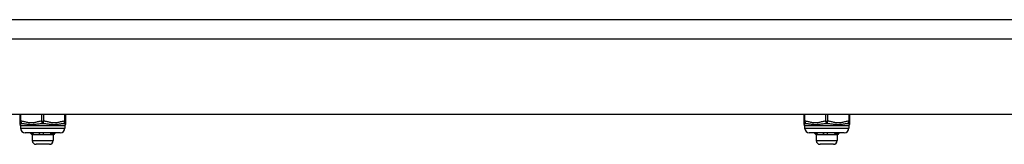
# Model space of a CAD drawing. Header units: inches. Extents: x 5 to 161, y 9 to 87.
# Tile 137 of 195: x 13.1 to 21.42, y 72.39 to 73.44. Entities that reach past the tile are written whole.
import ezdxf

# ---------------------------------------------------------------- set-up
doc = ezdxf.new("R2010")
doc.units = ezdxf.units.IN
doc.header["$MEASUREMENT"] = 0
doc.layers.add('Visible Edges(ANSI)', color=7, linetype='Continuous', lineweight=25)
doc.layers.add('Visible Tangent Edges(ANSI)', color=7, linetype='Continuous', lineweight=25)

msp = doc.modelspace()

# ---------------------------------------------------------------- linework, layer by layer
at = {"layer": 'Visible Edges(ANSI)'}
for p, q in [((34.4775, 73.4448), (4.8815, 73.4448)), ((34.4775, 72.6448), (4.8815, 72.6448)), ((13.1004, 72.6448), (13.1004, 72.588)), ((13.4901, 72.588), (13.4901, 72.6448)), ((19.7251, 72.6448), (19.7251, 72.588)), ((20.1149, 72.588), (20.1149, 72.6448)), ((13.1082, 72.5489), (13.1082, 72.5292)), ((13.4823, 72.5489), (13.4823, 72.5292)), ((13.4901, 72.5725), (13.4901, 72.588)), ((19.7251, 72.588), (19.7251, 72.5725)), ((19.733, 72.5489), (19.733, 72.5292)), ((20.107, 72.5489), (20.107, 72.5292)), ((20.1149, 72.5725), (20.1149, 72.588)), ((13.4429, 72.4898), (13.1476, 72.4898)), ((13.2067, 72.4713), (13.1881, 72.4898)), ((13.2143, 72.4713), (13.2067, 72.4713)), ((13.2067, 72.4713), (13.2067, 72.424)), ((13.286, 72.4713), (13.2143, 72.4713)), ((13.3669, 72.4713), (13.286, 72.4713)), ((13.3838, 72.4713), (13.3669, 72.4713)), ((13.3838, 72.4713), (13.3937, 72.4811)), ((13.3838, 72.4713), (13.3838, 72.424)), ((13.3937, 72.4811), (13.4024, 72.4898)), ((20.0676, 72.4898), (19.7724, 72.4898)), ((19.8314, 72.4713), (19.8129, 72.4898)), ((19.8391, 72.4713), (19.8314, 72.4713)), ((19.8314, 72.4713), (19.8314, 72.424)), ((19.9107, 72.4713), (19.8391, 72.4713)), ((19.9917, 72.4713), (19.9107, 72.4713)), ((20.0086, 72.4713), (19.9917, 72.4713)), ((20.0086, 72.4713), (20.0184, 72.4811)), ((20.0086, 72.4713), (20.0086, 72.424)), ((20.0184, 72.4811), (20.0271, 72.4898)), ((13.3523, 72.3925), (13.2382, 72.3925)), ((19.9771, 72.3925), (19.8629, 72.3925))]:
    msp.add_line(p, q, dxfattribs=at)
at = {"layer": 'Visible Edges(ANSI)', "flags": 128}
for points in [[(13.2079, 72.4726), (13.2072, 72.4734), (13.2065, 72.4741), (13.2058, 72.4748), (13.2051, 72.4755), (13.2045, 72.4762), (13.2038, 72.4769), (13.2031, 72.4776), (13.2024, 72.4784), (13.2017, 72.4791), (13.201, 72.4798), (13.2003, 72.4805), (13.1996, 72.4812), (13.199, 72.4819), (13.1983, 72.4827), (13.1976, 72.4834), (13.1969, 72.4841), (13.1962, 72.4848), (13.1955, 72.4855), (13.1948, 72.4862), (13.1941, 72.4869), (13.1934, 72.4877), (13.1927, 72.4884), (13.192, 72.4891), (13.1914, 72.4898)], [(13.2035, 72.4898), (13.2042, 72.4891), (13.2049, 72.4884), (13.2056, 72.4877), (13.2063, 72.4869), (13.207, 72.4862), (13.2078, 72.4855), (13.2085, 72.4848), (13.2092, 72.4841), (13.2099, 72.4834), (13.2106, 72.4827), (13.2114, 72.4819), (13.2121, 72.4812), (13.2128, 72.4805), (13.2135, 72.4798), (13.2142, 72.4791), (13.2149, 72.4784), (13.2156, 72.4776), (13.2164, 72.4769), (13.2171, 72.4762), (13.2178, 72.4755), (13.2185, 72.4748), (13.2192, 72.4741), (13.2199, 72.4734), (13.2206, 72.4726)], [(13.2079, 72.4726), (13.2079, 72.4732), (13.2078, 72.4737), (13.2078, 72.4743), (13.2078, 72.4748), (13.2078, 72.4754), (13.2078, 72.4759), (13.2078, 72.4765), (13.2078, 72.477), (13.2077, 72.4776), (13.2077, 72.4781), (13.2077, 72.4787), (13.2077, 72.4792), (13.2077, 72.4797), (13.2077, 72.4803), (13.2076, 72.4808), (13.2076, 72.4814), (13.2076, 72.4819), (13.2076, 72.4825), (13.2076, 72.483), (13.2076, 72.4836), (13.2076, 72.4841), (13.2075, 72.4847), (13.2075, 72.4852), (13.2075, 72.4858)], [(13.2143, 72.4713), (13.214, 72.4713), (13.2138, 72.4713), (13.2135, 72.4713), (13.2132, 72.4713), (13.213, 72.4713), (13.2127, 72.4713), (13.2124, 72.4714), (13.2122, 72.4714), (13.2119, 72.4715), (13.2116, 72.4715), (13.2113, 72.4716), (13.2111, 72.4716), (13.2108, 72.4717), (13.2105, 72.4717), (13.2103, 72.4718), (13.21, 72.4719), (13.2097, 72.472), (13.2095, 72.472), (13.2092, 72.4721), (13.2089, 72.4722), (13.2087, 72.4723), (13.2084, 72.4724), (13.2081, 72.4725), (13.2079, 72.4726)], [(13.2206, 72.4726), (13.2204, 72.4725), (13.2201, 72.4724), (13.2199, 72.4723), (13.2196, 72.4722), (13.2193, 72.4721), (13.2191, 72.472), (13.2188, 72.472), (13.2185, 72.4719), (13.2183, 72.4718), (13.218, 72.4717), (13.2178, 72.4717), (13.2175, 72.4716), (13.2172, 72.4715), (13.217, 72.4715), (13.2167, 72.4714), (13.2164, 72.4714), (13.2162, 72.4714), (13.2159, 72.4713), (13.2157, 72.4713), (13.2154, 72.4713), (13.2151, 72.4713), (13.2149, 72.4713), (13.2146, 72.4713), (13.2143, 72.4713)], [(13.2702, 72.4726), (13.27, 72.4734), (13.2698, 72.4741), (13.2697, 72.4748), (13.2695, 72.4755), (13.2694, 72.4762), (13.2692, 72.4769), (13.269, 72.4776), (13.2688, 72.4784), (13.2687, 72.4791), (13.2685, 72.4798), (13.2683, 72.4805), (13.2682, 72.4812), (13.268, 72.4819), (13.2678, 72.4827), (13.2676, 72.4834), (13.2674, 72.4841), (13.2673, 72.4848), (13.2671, 72.4855), (13.2669, 72.4862), (13.2667, 72.4869), (13.2665, 72.4877), (13.2663, 72.4884), (13.2661, 72.4891), (13.266, 72.4898)], [(13.2702, 72.4726), (13.2701, 72.4734), (13.27, 72.4741), (13.2699, 72.4748), (13.2698, 72.4755), (13.2698, 72.4762), (13.2697, 72.4769), (13.2696, 72.4776), (13.2695, 72.4784), (13.2694, 72.4791), (13.2693, 72.4798), (13.2693, 72.4805), (13.2692, 72.4812), (13.2691, 72.4819), (13.269, 72.4827), (13.2689, 72.4834), (13.2689, 72.4841), (13.2688, 72.4848), (13.2687, 72.4855), (13.2686, 72.4862), (13.2685, 72.4869), (13.2684, 72.4877), (13.2684, 72.4884), (13.2683, 72.4891), (13.2682, 72.4898)], [(13.286, 72.4713), (13.2853, 72.4713), (13.2847, 72.4713), (13.284, 72.4713), (13.2833, 72.4713), (13.2827, 72.4713), (13.282, 72.4713), (13.2813, 72.4714), (13.2807, 72.4714), (13.28, 72.4715), (13.2794, 72.4715), (13.2787, 72.4716), (13.278, 72.4716), (13.2774, 72.4717), (13.2767, 72.4717), (13.2761, 72.4718), (13.2754, 72.4719), (13.2748, 72.472), (13.2741, 72.472), (13.2734, 72.4721), (13.2728, 72.4722), (13.2721, 72.4723), (13.2715, 72.4724), (13.2708, 72.4725), (13.2702, 72.4726)], [(13.3015, 72.4726), (13.3008, 72.4725), (13.3002, 72.4724), (13.2996, 72.4723), (13.2989, 72.4722), (13.2983, 72.4721), (13.2976, 72.472), (13.297, 72.472), (13.2963, 72.4719), (13.2957, 72.4718), (13.2951, 72.4717), (13.2944, 72.4717), (13.2938, 72.4716), (13.2931, 72.4715), (13.2925, 72.4715), (13.2918, 72.4714), (13.2912, 72.4714), (13.2905, 72.4714), (13.2899, 72.4713), (13.2892, 72.4713), (13.2886, 72.4713), (13.2879, 72.4713), (13.2873, 72.4713), (13.2866, 72.4713), (13.286, 72.4713)], [(13.2972, 72.4898), (13.2974, 72.4891), (13.2976, 72.4884), (13.2978, 72.4877), (13.298, 72.4869), (13.2981, 72.4862), (13.2983, 72.4855), (13.2985, 72.4848), (13.2987, 72.4841), (13.2989, 72.4834), (13.2991, 72.4827), (13.2993, 72.4819), (13.2994, 72.4812), (13.2996, 72.4805), (13.2998, 72.4798), (13.3, 72.4791), (13.3001, 72.4784), (13.3003, 72.4776), (13.3005, 72.4769), (13.3007, 72.4762), (13.3008, 72.4755), (13.301, 72.4748), (13.3012, 72.4741), (13.3013, 72.4734), (13.3015, 72.4726)], [(13.3575, 72.4726), (13.3581, 72.4734), (13.3586, 72.4741), (13.3591, 72.4748), (13.3596, 72.4755), (13.3601, 72.4762), (13.3607, 72.4769), (13.3612, 72.4776), (13.3617, 72.4784), (13.3622, 72.4791), (13.3627, 72.4798), (13.3632, 72.4805), (13.3638, 72.4812), (13.3643, 72.4819), (13.3648, 72.4827), (13.3653, 72.4834), (13.3658, 72.4841), (13.3663, 72.4848), (13.3668, 72.4855), (13.3673, 72.4862), (13.3678, 72.4869), (13.3683, 72.4877), (13.3688, 72.4884), (13.3693, 72.4891), (13.3698, 72.4898)], [(13.3669, 72.4713), (13.3665, 72.4713), (13.3661, 72.4713), (13.3657, 72.4713), (13.3653, 72.4713), (13.3649, 72.4713), (13.3646, 72.4713), (13.3642, 72.4714), (13.3638, 72.4714), (13.3634, 72.4715), (13.363, 72.4715), (13.3626, 72.4716), (13.3622, 72.4716), (13.3618, 72.4717), (13.3614, 72.4717), (13.361, 72.4718), (13.3607, 72.4719), (13.3603, 72.472), (13.3599, 72.472), (13.3595, 72.4721), (13.3591, 72.4722), (13.3587, 72.4723), (13.3583, 72.4724), (13.3579, 72.4725), (13.3575, 72.4726)], [(13.3761, 72.4726), (13.3757, 72.4725), (13.3753, 72.4724), (13.3749, 72.4723), (13.3746, 72.4722), (13.3742, 72.4721), (13.3738, 72.472), (13.3734, 72.472), (13.373, 72.4719), (13.3727, 72.4718), (13.3723, 72.4717), (13.3719, 72.4717), (13.3715, 72.4716), (13.3711, 72.4715), (13.3707, 72.4715), (13.3704, 72.4714), (13.37, 72.4714), (13.3696, 72.4714), (13.3692, 72.4713), (13.3688, 72.4713), (13.3684, 72.4713), (13.3681, 72.4713), (13.3677, 72.4713), (13.3673, 72.4713), (13.3669, 72.4713)], [(13.3761, 72.4726), (13.3761, 72.4734), (13.376, 72.4741), (13.376, 72.4748), (13.3759, 72.4755), (13.3759, 72.4762), (13.3759, 72.4769), (13.3758, 72.4776), (13.3758, 72.4784), (13.3758, 72.4791), (13.3757, 72.4798), (13.3757, 72.4805), (13.3756, 72.4812), (13.3756, 72.4819), (13.3756, 72.4827), (13.3755, 72.4834), (13.3755, 72.4841), (13.3754, 72.4848), (13.3754, 72.4855), (13.3754, 72.4862), (13.3753, 72.4869), (13.3753, 72.4877), (13.3753, 72.4884), (13.3752, 72.4891), (13.3752, 72.4898)], [(13.389, 72.4898), (13.3885, 72.4891), (13.3879, 72.4884), (13.3874, 72.4877), (13.3869, 72.4869), (13.3863, 72.4862), (13.3858, 72.4855), (13.3853, 72.4848), (13.3848, 72.4841), (13.3842, 72.4834), (13.3837, 72.4827), (13.3831, 72.4819), (13.3826, 72.4812), (13.3821, 72.4805), (13.3815, 72.4798), (13.381, 72.4791), (13.3805, 72.4784), (13.3799, 72.4776), (13.3794, 72.4769), (13.3788, 72.4762), (13.3783, 72.4755), (13.3777, 72.4748), (13.3772, 72.4741), (13.3766, 72.4734), (13.3761, 72.4726)], [(19.8326, 72.4726), (19.8319, 72.4734), (19.8313, 72.4741), (19.8306, 72.4748), (19.8299, 72.4755), (19.8292, 72.4762), (19.8285, 72.4769), (19.8278, 72.4776), (19.8271, 72.4784), (19.8265, 72.4791), (19.8258, 72.4798), (19.8251, 72.4805), (19.8244, 72.4812), (19.8237, 72.4819), (19.823, 72.4827), (19.8223, 72.4834), (19.8216, 72.4841), (19.8209, 72.4848), (19.8203, 72.4855), (19.8196, 72.4862), (19.8189, 72.4869), (19.8182, 72.4877), (19.8175, 72.4884), (19.8168, 72.4891), (19.8161, 72.4898)], [(19.8282, 72.4898), (19.8289, 72.4891), (19.8296, 72.4884), (19.8304, 72.4877), (19.8311, 72.4869), (19.8318, 72.4862), (19.8325, 72.4855), (19.8332, 72.4848), (19.834, 72.4841), (19.8347, 72.4834), (19.8354, 72.4827), (19.8361, 72.4819), (19.8368, 72.4812), (19.8375, 72.4805), (19.8383, 72.4798), (19.839, 72.4791), (19.8397, 72.4784), (19.8404, 72.4776), (19.8411, 72.4769), (19.8418, 72.4762), (19.8425, 72.4755), (19.8432, 72.4748), (19.844, 72.4741), (19.8447, 72.4734), (19.8454, 72.4726)], [(19.8326, 72.4726), (19.8326, 72.4732), (19.8326, 72.4737), (19.8326, 72.4743), (19.8326, 72.4748), (19.8325, 72.4754), (19.8325, 72.4759), (19.8325, 72.4765), (19.8325, 72.477), (19.8325, 72.4776), (19.8325, 72.4781), (19.8325, 72.4787), (19.8324, 72.4792), (19.8324, 72.4797), (19.8324, 72.4803), (19.8324, 72.4808), (19.8324, 72.4814), (19.8324, 72.4819), (19.8324, 72.4825), (19.8323, 72.483), (19.8323, 72.4836), (19.8323, 72.4841), (19.8323, 72.4847), (19.8323, 72.4852), (19.8323, 72.4858)], [(19.8391, 72.4713), (19.8388, 72.4713), (19.8385, 72.4713), (19.8383, 72.4713), (19.838, 72.4713), (19.8377, 72.4713), (19.8374, 72.4713), (19.8372, 72.4714), (19.8369, 72.4714), (19.8366, 72.4715), (19.8364, 72.4715), (19.8361, 72.4716), (19.8358, 72.4716), (19.8356, 72.4717), (19.8353, 72.4717), (19.835, 72.4718), (19.8348, 72.4719), (19.8345, 72.472), (19.8342, 72.472), (19.834, 72.4721), (19.8337, 72.4722), (19.8334, 72.4723), (19.8332, 72.4724), (19.8329, 72.4725), (19.8326, 72.4726)], [(19.8454, 72.4726), (19.8451, 72.4725), (19.8449, 72.4724), (19.8446, 72.4723), (19.8443, 72.4722), (19.8441, 72.4721), (19.8438, 72.472), (19.8436, 72.472), (19.8433, 72.4719), (19.843, 72.4718), (19.8428, 72.4717), (19.8425, 72.4717), (19.8423, 72.4716), (19.842, 72.4715), (19.8417, 72.4715), (19.8415, 72.4714), (19.8412, 72.4714), (19.8409, 72.4714), (19.8407, 72.4713), (19.8404, 72.4713), (19.8401, 72.4713), (19.8399, 72.4713), (19.8396, 72.4713), (19.8393, 72.4713), (19.8391, 72.4713)], [(19.8949, 72.4726), (19.8948, 72.4734), (19.8946, 72.4741), (19.8944, 72.4748), (19.8943, 72.4755), (19.8941, 72.4762), (19.8939, 72.4769), (19.8938, 72.4776), (19.8936, 72.4784), (19.8934, 72.4791), (19.8933, 72.4798), (19.8931, 72.4805), (19.8929, 72.4812), (19.8927, 72.4819), (19.8926, 72.4827), (19.8924, 72.4834), (19.8922, 72.4841), (19.892, 72.4848), (19.8918, 72.4855), (19.8916, 72.4862), (19.8915, 72.4869), (19.8913, 72.4877), (19.8911, 72.4884), (19.8909, 72.4891), (19.8907, 72.4898)], [(19.8949, 72.4726), (19.8948, 72.4734), (19.8948, 72.4741), (19.8947, 72.4748), (19.8946, 72.4755), (19.8945, 72.4762), (19.8944, 72.4769), (19.8943, 72.4776), (19.8943, 72.4784), (19.8942, 72.4791), (19.8941, 72.4798), (19.894, 72.4805), (19.8939, 72.4812), (19.8938, 72.4819), (19.8938, 72.4827), (19.8937, 72.4834), (19.8936, 72.4841), (19.8935, 72.4848), (19.8934, 72.4855), (19.8934, 72.4862), (19.8933, 72.4869), (19.8932, 72.4877), (19.8931, 72.4884), (19.893, 72.4891), (19.8929, 72.4898)], [(19.9107, 72.4713), (19.9101, 72.4713), (19.9094, 72.4713), (19.9087, 72.4713), (19.9081, 72.4713), (19.9074, 72.4713), (19.9068, 72.4713), (19.9061, 72.4714), (19.9054, 72.4714), (19.9048, 72.4715), (19.9041, 72.4715), (19.9035, 72.4716), (19.9028, 72.4716), (19.9021, 72.4717), (19.9015, 72.4717), (19.9008, 72.4718), (19.9002, 72.4719), (19.8995, 72.472), (19.8988, 72.472), (19.8982, 72.4721), (19.8975, 72.4722), (19.8969, 72.4723), (19.8962, 72.4724), (19.8956, 72.4725), (19.8949, 72.4726)], [(19.9262, 72.4726), (19.9256, 72.4725), (19.9249, 72.4724), (19.9243, 72.4723), (19.9237, 72.4722), (19.923, 72.4721), (19.9224, 72.472), (19.9217, 72.472), (19.9211, 72.4719), (19.9204, 72.4718), (19.9198, 72.4717), (19.9192, 72.4717), (19.9185, 72.4716), (19.9179, 72.4715), (19.9172, 72.4715), (19.9166, 72.4714), (19.9159, 72.4714), (19.9153, 72.4714), (19.9146, 72.4713), (19.914, 72.4713), (19.9133, 72.4713), (19.9127, 72.4713), (19.912, 72.4713), (19.9114, 72.4713), (19.9107, 72.4713)], [(19.9219, 72.4898), (19.9221, 72.4891), (19.9223, 72.4884), (19.9225, 72.4877), (19.9227, 72.4869), (19.9229, 72.4862), (19.9231, 72.4855), (19.9233, 72.4848), (19.9235, 72.4841), (19.9236, 72.4834), (19.9238, 72.4827), (19.924, 72.4819), (19.9242, 72.4812), (19.9244, 72.4805), (19.9245, 72.4798), (19.9247, 72.4791), (19.9249, 72.4784), (19.9251, 72.4776), (19.9252, 72.4769), (19.9254, 72.4762), (19.9256, 72.4755), (19.9257, 72.4748), (19.9259, 72.4741), (19.9261, 72.4734), (19.9262, 72.4726)], [(19.9823, 72.4726), (19.9828, 72.4734), (19.9833, 72.4741), (19.9839, 72.4748), (19.9844, 72.4755), (19.9849, 72.4762), (19.9854, 72.4769), (19.9859, 72.4776), (19.9865, 72.4784), (19.987, 72.4791), (19.9875, 72.4798), (19.988, 72.4805), (19.9885, 72.4812), (19.989, 72.4819), (19.9895, 72.4827), (19.99, 72.4834), (19.9906, 72.4841), (19.9911, 72.4848), (19.9916, 72.4855), (19.9921, 72.4862), (19.9926, 72.4869), (19.9931, 72.4877), (19.9936, 72.4884), (19.9941, 72.4891), (19.9946, 72.4898)], [(19.9917, 72.4713), (19.9913, 72.4713), (19.9909, 72.4713), (19.9905, 72.4713), (19.9901, 72.4713), (19.9897, 72.4713), (19.9893, 72.4713), (19.9889, 72.4714), (19.9885, 72.4714), (19.9881, 72.4715), (19.9877, 72.4715), (19.9874, 72.4716), (19.987, 72.4716), (19.9866, 72.4717), (19.9862, 72.4717), (19.9858, 72.4718), (19.9854, 72.4719), (19.985, 72.472), (19.9846, 72.472), (19.9842, 72.4721), (19.9838, 72.4722), (19.9835, 72.4723), (19.9831, 72.4724), (19.9827, 72.4725), (19.9823, 72.4726)], [(20.0008, 72.4726), (20.0005, 72.4725), (20.0001, 72.4724), (19.9997, 72.4723), (19.9993, 72.4722), (19.9989, 72.4721), (19.9986, 72.472), (19.9982, 72.472), (19.9978, 72.4719), (19.9974, 72.4718), (19.997, 72.4717), (19.9966, 72.4717), (19.9963, 72.4716), (19.9959, 72.4715), (19.9955, 72.4715), (19.9951, 72.4714), (19.9947, 72.4714), (19.9943, 72.4714), (19.994, 72.4713), (19.9936, 72.4713), (19.9932, 72.4713), (19.9928, 72.4713), (19.9924, 72.4713), (19.992, 72.4713), (19.9917, 72.4713)], [(20.0008, 72.4726), (20.0008, 72.4734), (20.0008, 72.4741), (20.0007, 72.4748), (20.0007, 72.4755), (20.0007, 72.4762), (20.0006, 72.4769), (20.0006, 72.4776), (20.0005, 72.4784), (20.0005, 72.4791), (20.0005, 72.4798), (20.0004, 72.4805), (20.0004, 72.4812), (20.0004, 72.4819), (20.0003, 72.4827), (20.0003, 72.4834), (20.0002, 72.4841), (20.0002, 72.4848), (20.0002, 72.4855), (20.0001, 72.4862), (20.0001, 72.4869), (20, 72.4877), (20, 72.4884), (20, 72.4891), (19.9999, 72.4898)], [(20.0137, 72.4898), (20.0132, 72.4891), (20.0127, 72.4884), (20.0122, 72.4877), (20.0116, 72.4869), (20.0111, 72.4862), (20.0106, 72.4855), (20.01, 72.4848), (20.0095, 72.4841), (20.009, 72.4834), (20.0084, 72.4827), (20.0079, 72.4819), (20.0074, 72.4812), (20.0068, 72.4805), (20.0063, 72.4798), (20.0057, 72.4791), (20.0052, 72.4784), (20.0047, 72.4776), (20.0041, 72.4769), (20.0036, 72.4762), (20.003, 72.4755), (20.0025, 72.4748), (20.0019, 72.4741), (20.0014, 72.4734), (20.0008, 72.4726)]]:
    msp.add_lwpolyline(points, dxfattribs=at)
at = {"layer": 'Visible Edges(ANSI)'}
for centre, radius, start, end in [((13.12, 72.5725), 0.0197, 180, 216.8699), ((13.0886, 72.5489), 0.0197, 0, 36.8699), ((13.5019, 72.5489), 0.0197, 143.1301, 180), ((13.4704, 72.5725), 0.0197, 323.1301, 0), ((19.7448, 72.5725), 0.0197, 180, 216.8699), ((19.7133, 72.5489), 0.0197, 0, 36.8699), ((20.1267, 72.5489), 0.0197, 143.1301, 180), ((20.0952, 72.5725), 0.0197, 323.1301, 0), ((13.1476, 72.5292), 0.0394, 180, 270), ((13.4429, 72.5292), 0.0394, 270, 0), ((19.7724, 72.5292), 0.0394, 180, 270), ((20.0676, 72.5292), 0.0394, 270, 0), ((13.2382, 72.424), 0.0315, 180, 270), ((13.3523, 72.424), 0.0315, 270, 0), ((19.8629, 72.424), 0.0315, 180, 270), ((19.9771, 72.424), 0.0315, 270, 0)]:
    msp.add_arc(centre, radius, start, end, dxfattribs=at)
at = {"layer": 'Visible Tangent Edges(ANSI)'}
for p, q in [((4.8815, 73.2838), (34.4775, 73.2838)), ((13.1102, 72.588), (13.1102, 72.6448)), ((13.2854, 72.6448), (13.2854, 72.588)), ((13.3051, 72.588), (13.3051, 72.6448)), ((13.4803, 72.6448), (13.4803, 72.588)), ((19.735, 72.588), (19.735, 72.6448)), ((19.9102, 72.6448), (19.9102, 72.588)), ((19.9298, 72.588), (19.9298, 72.6448)), ((20.105, 72.6448), (20.105, 72.588)), ((13.1004, 72.588), (13.1102, 72.588)), ((13.4823, 72.5489), (13.1082, 72.5489)), ((13.2854, 72.588), (13.3051, 72.588)), ((13.4803, 72.588), (13.4901, 72.588)), ((19.7251, 72.588), (19.735, 72.588)), ((20.107, 72.5489), (19.733, 72.5489)), ((19.9102, 72.588), (19.9298, 72.588)), ((20.105, 72.588), (20.1149, 72.588)), ((13.1082, 72.5292), (13.4823, 72.5292)), ((19.733, 72.5292), (20.107, 72.5292)), ((13.2067, 72.424), (13.3838, 72.424)), ((19.8314, 72.424), (20.0086, 72.424))]:
    msp.add_line(p, q, dxfattribs=at)
at = {"layer": 'Visible Tangent Edges(ANSI)', "flags": 128}
for points in [[(13.1043, 72.5607), (13.1043, 72.5607), (13.1044, 72.5608), (13.1046, 72.561), (13.1048, 72.5612), (13.1051, 72.5615), (13.1054, 72.5618), (13.1058, 72.5622), (13.1062, 72.5626), (13.1067, 72.563), (13.1072, 72.5634), (13.1077, 72.5639), (13.1084, 72.5643), (13.109, 72.5648), (13.1097, 72.5652), (13.1104, 72.5657), (13.1112, 72.5661), (13.112, 72.5665), (13.1128, 72.5669), (13.1136, 72.5672), (13.1145, 72.5676), (13.1154, 72.5678), (13.1163, 72.5681), (13.1172, 72.5683), (13.1181, 72.5684)], [(13.2854, 72.588), (13.278, 72.5873), (13.2707, 72.5862), (13.2634, 72.5849), (13.2561, 72.5833), (13.2489, 72.5816), (13.2416, 72.5798), (13.2344, 72.578), (13.2272, 72.5763), (13.2199, 72.5748), (13.2126, 72.5735), (13.2052, 72.5728), (13.1978, 72.5725), (13.1904, 72.5728), (13.1831, 72.5735), (13.1758, 72.5748), (13.1685, 72.5763), (13.1613, 72.578), (13.154, 72.5798), (13.1468, 72.5816), (13.1395, 72.5833), (13.1322, 72.5849), (13.1249, 72.5863), (13.1176, 72.5873), (13.1102, 72.588)], [(13.1181, 72.5684), (13.1238, 72.5681), (13.1297, 72.5676), (13.1357, 72.5669), (13.142, 72.5661), (13.1484, 72.5652), (13.1551, 72.5643), (13.162, 72.5634), (13.1691, 72.5626), (13.1764, 72.5618), (13.184, 72.5612), (13.1918, 72.5608), (13.1998, 72.5607), (13.2079, 72.5608), (13.2161, 72.5612), (13.2243, 72.5618), (13.2324, 72.5626), (13.2405, 72.5634), (13.2486, 72.5643), (13.2565, 72.5652), (13.2645, 72.5661), (13.2723, 72.5669), (13.2801, 72.5676), (13.2877, 72.5681), (13.2952, 72.5684)], [(13.2952, 72.5684), (13.3028, 72.5681), (13.3104, 72.5676), (13.3182, 72.5669), (13.3261, 72.5661), (13.334, 72.5652), (13.342, 72.5643), (13.35, 72.5634), (13.3581, 72.5626), (13.3663, 72.5618), (13.3745, 72.5612), (13.3826, 72.5608), (13.3907, 72.5607), (13.3987, 72.5608), (13.4065, 72.5612), (13.4141, 72.5618), (13.4215, 72.5626), (13.4286, 72.5634), (13.4354, 72.5643), (13.4421, 72.5652), (13.4485, 72.5661), (13.4548, 72.5669), (13.4608, 72.5676), (13.4667, 72.5681), (13.4723, 72.5684)], [(13.4803, 72.588), (13.4729, 72.5873), (13.4656, 72.5862), (13.4582, 72.5849), (13.451, 72.5833), (13.4437, 72.5816), (13.4365, 72.5798), (13.4293, 72.578), (13.422, 72.5763), (13.4148, 72.5748), (13.4075, 72.5735), (13.4001, 72.5728), (13.3927, 72.5725), (13.3853, 72.5728), (13.378, 72.5735), (13.3706, 72.5748), (13.3634, 72.5763), (13.3561, 72.578), (13.3489, 72.5798), (13.3417, 72.5816), (13.3344, 72.5833), (13.3271, 72.5849), (13.3198, 72.5863), (13.3125, 72.5873), (13.3051, 72.588)], [(13.4723, 72.5684), (13.4733, 72.5683), (13.4742, 72.5681), (13.4751, 72.5678), (13.476, 72.5676), (13.4769, 72.5672), (13.4777, 72.5669), (13.4785, 72.5665), (13.4793, 72.5661), (13.4801, 72.5657), (13.4808, 72.5652), (13.4815, 72.5648), (13.4821, 72.5643), (13.4827, 72.5639), (13.4833, 72.5634), (13.4838, 72.563), (13.4843, 72.5626), (13.4847, 72.5622), (13.4851, 72.5618), (13.4854, 72.5615), (13.4857, 72.5612), (13.4859, 72.561), (13.4861, 72.5608), (13.4862, 72.5607), (13.4862, 72.5607)], [(19.7291, 72.5607), (19.7291, 72.5607), (19.7292, 72.5608), (19.7293, 72.561), (19.7295, 72.5612), (19.7298, 72.5615), (19.7301, 72.5618), (19.7305, 72.5622), (19.7309, 72.5626), (19.7314, 72.563), (19.7319, 72.5634), (19.7325, 72.5639), (19.7331, 72.5643), (19.7338, 72.5648), (19.7344, 72.5652), (19.7352, 72.5657), (19.7359, 72.5661), (19.7367, 72.5665), (19.7375, 72.5669), (19.7384, 72.5672), (19.7392, 72.5676), (19.7401, 72.5678), (19.741, 72.5681), (19.742, 72.5683), (19.7429, 72.5684)], [(19.9102, 72.588), (19.9028, 72.5873), (19.8954, 72.5862), (19.8881, 72.5849), (19.8808, 72.5833), (19.8736, 72.5816), (19.8664, 72.5798), (19.8592, 72.578), (19.8519, 72.5763), (19.8447, 72.5748), (19.8373, 72.5735), (19.83, 72.5728), (19.8226, 72.5725), (19.8152, 72.5728), (19.8078, 72.5735), (19.8005, 72.5748), (19.7932, 72.5763), (19.786, 72.578), (19.7788, 72.5798), (19.7715, 72.5816), (19.7643, 72.5833), (19.757, 72.5849), (19.7497, 72.5863), (19.7423, 72.5873), (19.735, 72.588)], [(19.7429, 72.5684), (19.7486, 72.5681), (19.7544, 72.5676), (19.7605, 72.5669), (19.7667, 72.5661), (19.7732, 72.5652), (19.7798, 72.5643), (19.7867, 72.5634), (19.7938, 72.5626), (19.8012, 72.5618), (19.8088, 72.5612), (19.8166, 72.5608), (19.8246, 72.5607), (19.8327, 72.5608), (19.8408, 72.5612), (19.849, 72.5618), (19.8572, 72.5626), (19.8653, 72.5634), (19.8733, 72.5643), (19.8813, 72.5652), (19.8892, 72.5661), (19.897, 72.5669), (19.9048, 72.5676), (19.9125, 72.5681), (19.92, 72.5684)], [(19.92, 72.5684), (19.9275, 72.5681), (19.9352, 72.5676), (19.9429, 72.5669), (19.9508, 72.5661), (19.9587, 72.5652), (19.9667, 72.5643), (19.9748, 72.5634), (19.9829, 72.5626), (19.991, 72.5618), (19.9992, 72.5612), (20.0074, 72.5608), (20.0155, 72.5607), (20.0235, 72.5608), (20.0313, 72.5612), (20.0389, 72.5618), (20.0462, 72.5626), (20.0533, 72.5634), (20.0602, 72.5643), (20.0668, 72.5652), (20.0733, 72.5661), (20.0795, 72.5669), (20.0856, 72.5676), (20.0914, 72.5681), (20.0971, 72.5684)], [(20.105, 72.588), (20.0977, 72.5873), (20.0903, 72.5862), (20.083, 72.5849), (20.0757, 72.5833), (20.0685, 72.5816), (20.0613, 72.5798), (20.054, 72.578), (20.0468, 72.5763), (20.0395, 72.5748), (20.0322, 72.5735), (20.0249, 72.5728), (20.0175, 72.5725), (20.0101, 72.5728), (20.0027, 72.5735), (19.9954, 72.5748), (19.9881, 72.5763), (19.9809, 72.578), (19.9736, 72.5798), (19.9664, 72.5816), (19.9592, 72.5833), (19.9519, 72.5849), (19.9445, 72.5863), (19.9372, 72.5873), (19.9298, 72.588)], [(20.0971, 72.5684), (20.098, 72.5683), (20.099, 72.5681), (20.0999, 72.5678), (20.1007, 72.5676), (20.1016, 72.5672), (20.1025, 72.5669), (20.1033, 72.5665), (20.1041, 72.5661), (20.1048, 72.5657), (20.1055, 72.5652), (20.1062, 72.5648), (20.1069, 72.5643), (20.1075, 72.5639), (20.1081, 72.5634), (20.1086, 72.563), (20.1091, 72.5626), (20.1095, 72.5622), (20.1099, 72.5618), (20.1102, 72.5615), (20.1105, 72.5612), (20.1107, 72.561), (20.1108, 72.5608), (20.1109, 72.5607), (20.1109, 72.5607)]]:
    msp.add_lwpolyline(points, dxfattribs=at)
at = {"layer": 'Visible Tangent Edges(ANSI)'}
for centre, major_axis, ratio, start_param, end_param in [((13.12, 72.588), (-0.0197, 0), 0.998428, 0, 1.474012), ((13.12, 72.588), (-0.0013, -0.0196), 0.499214, 4.74474, 6.218752), ((13.2952, 72.588), (0.0013, -0.0196), 0.499214, 4.680038, 6.15405), ((13.2952, 72.588), (-0.0013, -0.0196), 0.499214, 0.129136, 1.603148), ((13.4704, 72.588), (0.0197, 0), 0.998428, 4.809173, 6.283185), ((13.4704, 72.588), (0.0013, -0.0196), 0.499214, 0.064433, 1.538445), ((19.7448, 72.588), (-0.0197, 0), 0.998428, 0, 1.474012), ((19.7448, 72.588), (-0.0013, -0.0196), 0.499214, 4.74474, 6.218752), ((19.92, 72.588), (0.0013, -0.0196), 0.499214, 4.680038, 6.15405), ((19.92, 72.588), (-0.0013, -0.0196), 0.499214, 0.129136, 1.603148), ((20.0952, 72.588), (0.0197, 0), 0.998428, 4.809173, 6.283185), ((20.0952, 72.588), (0.0013, -0.0196), 0.499214, 0.064433, 1.538445)]:
    msp.add_ellipse(centre, major_axis=major_axis, ratio=ratio, start_param=start_param, end_param=end_param, dxfattribs=at)

doc.saveas('drawing.dxf')
